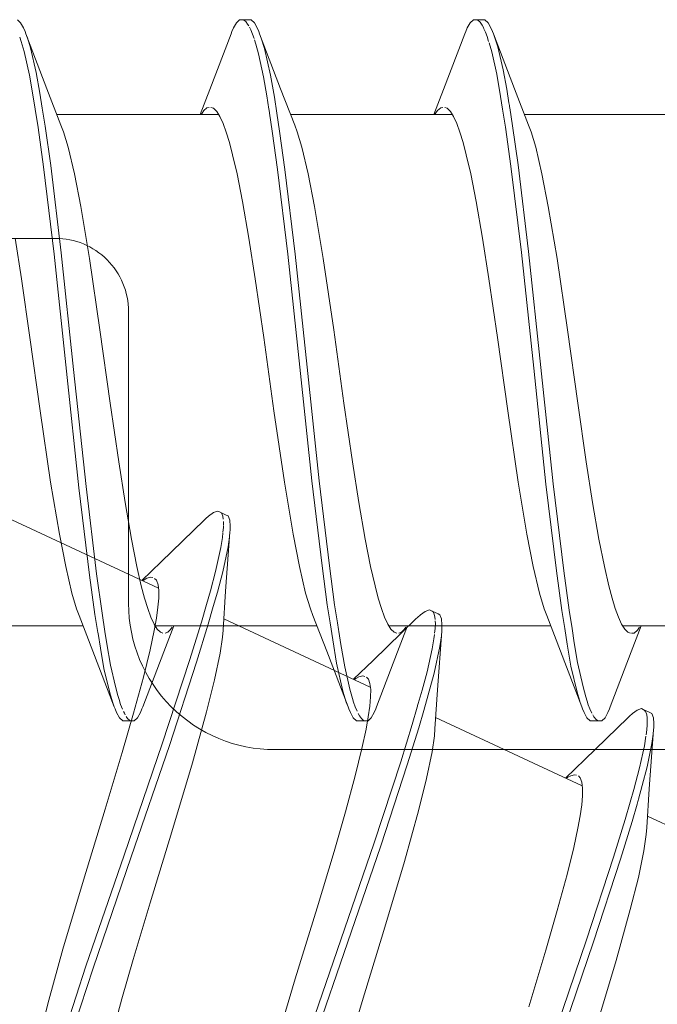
# Model space of a CAD drawing. Header units: millimetres. Extents: x 0 to 10560344, y -63228 to 177747.
# Tile 52 of 125: x 106474.57 to 106478.94, y -41067.86 to -41061.12. Entities that reach past the tile are written whole.
import ezdxf

# ---------------------------------------------------------------- set-up
doc = ezdxf.new("R2010")
doc.units = ezdxf.units.MM
doc.layers.add('008', color=8, linetype='Continuous', lineweight=9)
doc.layers.add('013', color=220, linetype='Continuous', lineweight=13)

msp = doc.modelspace()

# ---------------------------------------------------------------- linework, layer by layer
at = {"layer": '008', "linetype": 'Continuous'}
for p, q in [((106474.5806, -41061.1412), (106474.5582, -41061.1196)), ((106474.5999, -41061.1762), (106474.5806, -41061.1412)), ((106476.0569, -41061.1412), (106476.0376, -41061.1762)), ((106476.0793, -41061.1196), (106476.0569, -41061.1412)), ((106476.0938, -41061.1196), (106476.0793, -41061.1196)), ((106476.1438, -41061.1196), (106476.0938, -41061.1196)), ((106476.1082, -41061.1222), (106476.0982, -41061.1196)), ((106476.1215, -41061.1328), (106476.1082, -41061.1222)), ((106476.1344, -41061.1491), (106476.1215, -41061.1328)), ((106476.1421, -41061.1625), (106476.1344, -41061.1491)), ((106476.1582, -41061.1196), (106476.1438, -41061.1196)), ((106476.1806, -41061.1412), (106476.1582, -41061.1196)), ((106476.1999, -41061.1762), (106476.1806, -41061.1412)), ((106477.6569, -41061.1412), (106477.6376, -41061.1762)), ((106477.6793, -41061.1196), (106477.6569, -41061.1412)), ((106477.6938, -41061.1196), (106477.6793, -41061.1196)), ((106477.7438, -41061.1196), (106477.6938, -41061.1196)), ((106477.7101, -41061.123), (106477.6988, -41061.1196)), ((106477.7248, -41061.1361), (106477.7101, -41061.123)), ((106477.7392, -41061.1563), (106477.7248, -41061.1361)), ((106477.7476, -41061.1728), (106477.7392, -41061.1563)), ((106477.7582, -41061.1196), (106477.7438, -41061.1196)), ((106477.7806, -41061.1412), (106477.7582, -41061.1196)), ((106477.7999, -41061.1762), (106477.7806, -41061.1412)), ((106474.6106, -41061.2013), (106474.5999, -41061.1762)), ((106474.616, -41061.2155), (106474.6106, -41061.2013)), ((106474.7601, -41061.593), (106474.616, -41061.2155)), ((106474.6269, -41061.2443), (106474.616, -41061.2155)), ((106476.0215, -41061.2155), (106475.8757, -41061.5974)), ((106476.0269, -41061.2013), (106476.0215, -41061.2155)), ((106476.0376, -41061.1762), (106476.0269, -41061.2013)), ((106476.1564, -41061.1899), (106476.1461, -41061.1701)), ((106476.1679, -41061.2193), (106476.1564, -41061.1899)), ((106476.1779, -41061.2492), (106476.1679, -41061.2193)), ((106476.2106, -41061.2013), (106476.1999, -41061.1762)), ((106476.216, -41061.2155), (106476.2106, -41061.2013)), ((106476.3601, -41061.593), (106476.216, -41061.2155)), ((106476.2276, -41061.246), (106476.216, -41061.2155)), ((106477.6215, -41061.2155), (106477.4757, -41061.5974)), ((106477.6269, -41061.2013), (106477.6215, -41061.2155)), ((106477.6376, -41061.1762), (106477.6269, -41061.2013)), ((106477.752, -41061.1821), (106477.7476, -41061.1728)), ((106477.7622, -41061.2039), (106477.752, -41061.1821)), ((106477.7738, -41061.2357), (106477.7622, -41061.2039)), ((106477.8106, -41061.2013), (106477.7999, -41061.1762)), ((106477.816, -41061.2155), (106477.8106, -41061.2013)), ((106477.9601, -41061.593), (106477.816, -41061.2155)), ((106477.8263, -41061.2427), (106477.816, -41061.2155)), ((106474.5847, -41061.2692), (106474.5747, -41061.2398)), ((106474.6037, -41061.3362), (106474.5847, -41061.2692)), ((106474.6475, -41061.3118), (106474.6269, -41061.2443)), ((106476.1899, -41061.2871), (106476.1806, -41061.2578)), ((106476.2078, -41061.3529), (106476.1899, -41061.2871)), ((106476.2492, -41061.3177), (106476.2276, -41061.246)), ((106477.7838, -41061.2679), (106477.7738, -41061.2357)), ((106477.8054, -41061.3406), (106477.7866, -41061.2771)), ((106477.8458, -41061.3058), (106477.8263, -41061.2427)), ((106474.6411, -41061.4999), (106474.6037, -41061.3362)), ((106474.6878, -41061.4811), (106474.6475, -41061.3118)), ((106476.2429, -41061.5107), (106476.2078, -41061.3529)), ((106476.2915, -41061.4989), (106476.2492, -41061.3177)), ((106477.8394, -41061.4918), (106477.8054, -41061.3406)), ((106477.884, -41061.4634), (106477.8458, -41061.3058)), ((106474.6643, -41061.6349), (106474.6411, -41061.4999)), ((106474.7123, -41061.6223), (106474.6878, -41061.4811)), ((106476.3171, -41061.6503), (106476.2915, -41061.4989)), ((106477.8658, -41061.6442), (106477.8394, -41061.4918)), ((106477.9073, -41061.5944), (106477.884, -41061.4634)), ((106476.2651, -41061.6398), (106476.2429, -41061.5107)), ((106474.6798, -41061.7319), (106474.6643, -41061.6349)), ((106474.7286, -41061.7247), (106474.7123, -41061.6223)), ((106474.8565, -41061.8418), (106474.7601, -41061.593)), ((106475.8757, -41061.5974), (106475.8091, -41061.7696)), ((106476.4565, -41061.8418), (106476.3601, -41061.593)), ((106477.4757, -41061.5974), (106477.4091, -41061.7696)), ((106477.9229, -41061.6893), (106477.9073, -41061.5944)), ((106478.0565, -41061.8418), (106477.9601, -41061.593)), ((106476.2798, -41061.7321), (106476.2651, -41061.6398)), ((106476.3342, -41061.7602), (106476.3171, -41061.6503)), ((106477.8797, -41061.7316), (106477.8658, -41061.6442)), ((106474.6996, -41061.8564), (106474.6798, -41061.7319)), ((106474.7484, -41061.8486), (106474.7286, -41061.7247)), ((106474.8284, -41061.7696), (106475.9348, -41061.7696)), ((106475.8219, -41061.7586), (106475.8154, -41061.7693)), ((106475.8344, -41061.7405), (106475.8219, -41061.7586)), ((106475.8558, -41061.7229), (106475.8344, -41061.7405)), ((106475.8703, -41061.7196), (106475.8558, -41061.7229)), ((106475.9007, -41061.7259), (106475.8831, -41061.7196)), ((106475.9226, -41061.7484), (106475.9007, -41061.7259)), ((106475.9442, -41061.7828), (106475.9226, -41061.7484)), ((106476.3032, -41061.882), (106476.2842, -41061.7602)), ((106476.3532, -41061.882), (106476.3342, -41061.7602)), ((106476.4284, -41061.7696), (106477.5354, -41061.7696)), ((106477.4223, -41061.7579), (106477.4159, -41061.7685)), ((106477.4347, -41061.7402), (106477.4223, -41061.7579)), ((106477.456, -41061.7228), (106477.4347, -41061.7402)), ((106477.4703, -41061.7196), (106477.456, -41061.7228)), ((106477.5007, -41061.7259), (106477.4831, -41061.7196)), ((106477.5226, -41061.7484), (106477.5007, -41061.7259)), ((106477.5442, -41061.7828), (106477.5226, -41061.7484)), ((106477.8993, -41061.8547), (106477.8797, -41061.7316)), ((106477.9482, -41061.8469), (106477.9285, -41061.724)), ((106478.0284, -41061.7696), (106479.1349, -41061.7696)), ((106475.9658, -41061.8298), (106475.9442, -41061.7828)), ((106475.9875, -41061.8891), (106475.9658, -41061.8298)), ((106477.5658, -41061.8298), (106477.5442, -41061.7828)), ((106477.5875, -41061.8891), (106477.5658, -41061.8298)), ((106474.7374, -41062.1266), (106474.6996, -41061.8564)), ((106474.7862, -41062.1179), (106474.7484, -41061.8486)), ((106474.874, -41061.8867), (106474.8565, -41061.8418)), ((106474.9062, -41061.9932), (106474.874, -41061.8867)), ((106476.0092, -41061.9606), (106475.9875, -41061.8891)), ((106476.3396, -41062.145), (106476.3032, -41061.882)), ((106476.3896, -41062.145), (106476.3532, -41061.882)), ((106476.4741, -41061.8867), (106476.4565, -41061.8418)), ((106476.5062, -41061.9932), (106476.4741, -41061.8867)), ((106477.6092, -41061.9606), (106477.5875, -41061.8891)), ((106477.9367, -41062.1218), (106477.8993, -41061.8547)), ((106477.9857, -41062.1139), (106477.9482, -41061.8469)), ((106478.074, -41061.8867), (106478.0565, -41061.8418)), ((106478.1062, -41061.9932), (106478.074, -41061.8867)), ((106476.031, -41062.0436), (106476.0092, -41061.9606)), ((106477.631, -41062.0436), (106477.6092, -41061.9606)), ((106474.9488, -41062.1755), (106474.9062, -41061.9932)), ((106476.5488, -41062.1755), (106476.5062, -41061.9932)), ((106478.1488, -41062.1755), (106478.1062, -41061.9932)), ((106476.0616, -41062.1754), (106476.031, -41062.0436)), ((106477.6616, -41062.1754), (106477.631, -41062.0436)), ((106474.8097, -41062.7243), (106474.7374, -41062.1266)), ((106474.8586, -41062.7144), (106474.7862, -41062.1179)), ((106476.4095, -41062.7241), (106476.3396, -41062.145)), ((106476.4595, -41062.7241), (106476.3896, -41062.145)), ((106478.0084, -41062.7127), (106477.9367, -41062.1218)), ((106478.0576, -41062.7055), (106477.9857, -41062.1139)), ((106474.9918, -41062.3977), (106474.9488, -41062.1755)), ((106476.0989, -41062.3643), (106476.0616, -41062.1754)), ((106476.5918, -41062.3977), (106476.5488, -41062.1755)), ((106477.6989, -41062.3643), (106477.6616, -41062.1754)), ((106478.1918, -41062.3977), (106478.1488, -41062.1755)), ((106476.1421, -41062.6157), (106476.0989, -41062.3643)), ((106477.7421, -41062.6157), (106477.6989, -41062.3643)), ((106475.0519, -41062.7536), (106474.9918, -41062.3977)), ((106476.6519, -41062.7536), (106476.5918, -41062.3977)), ((106478.2519, -41062.7536), (106478.1918, -41062.3977)), ((106474.5855, -41062.894), (106474.5421, -41062.6157)), ((106476.1855, -41062.894), (106476.1421, -41062.6157)), ((106477.7855, -41062.894), (106477.7421, -41062.6157)), ((106478.0923, -41063.5053), (106478.0084, -41062.7127)), ((106478.1417, -41063.4999), (106478.0576, -41062.7055)), ((106474.8943, -41063.5248), (106474.8097, -41062.7243)), ((106474.9432, -41063.5145), (106474.8586, -41062.7144)), ((106475.1234, -41063.2421), (106475.0519, -41062.7536)), ((106476.4916, -41063.4989), (106476.4095, -41062.7241)), ((106476.5416, -41063.4989), (106476.4595, -41062.7241)), ((106476.7234, -41063.2421), (106476.6519, -41062.7536)), ((106478.3234, -41063.2421), (106478.2519, -41062.7536)), ((106474.644, -41063.2945), (106474.5855, -41062.894)), ((106476.244, -41063.2945), (106476.1855, -41062.894)), ((106477.844, -41063.2945), (106477.7855, -41062.894)), ((106475.1935, -41063.7446), (106475.1234, -41063.2421)), ((106476.7935, -41063.7446), (106476.7234, -41063.2421)), ((106478.3935, -41063.7446), (106478.3234, -41063.2421)), ((106474.7141, -41063.797), (106474.644, -41063.2945)), ((106476.3141, -41063.797), (106476.244, -41063.2945)), ((106477.9141, -41063.797), (106477.844, -41063.2945)), ((106475.0279, -41064.3149), (106474.9432, -41063.5145)), ((106476.5736, -41064.2752), (106476.4916, -41063.4989)), ((106476.6236, -41064.2752), (106476.5416, -41063.4989)), ((106478.1762, -41064.2989), (106478.0923, -41063.5053)), ((106478.2258, -41064.2958), (106478.1417, -41063.4999)), ((106474.979, -41064.3249), (106474.8943, -41063.5248)), ((106475.2521, -41064.1451), (106475.1935, -41063.7446)), ((106476.8521, -41064.1451), (106476.7935, -41063.7446)), ((106478.4521, -41064.1451), (106478.3935, -41063.7446)), ((106474.7856, -41064.2855), (106474.7141, -41063.797)), ((106476.3856, -41064.2855), (106476.3141, -41063.797)), ((106477.9856, -41064.2855), (106477.9141, -41063.797)), ((106475.2954, -41064.4234), (106475.2521, -41064.1451)), ((106476.8954, -41064.4234), (106476.8521, -41064.1451)), ((106478.4954, -41064.4234), (106478.4521, -41064.1451)), ((106474.8458, -41064.6414), (106474.7856, -41064.2855)), ((106475.0513, -41064.9214), (106474.979, -41064.3249)), ((106475.1002, -41064.9126), (106475.0279, -41064.3149)), ((106476.4458, -41064.6414), (106476.3856, -41064.2855)), ((106476.6434, -41064.8589), (106476.5736, -41064.2752)), ((106476.6934, -41064.8589), (106476.6236, -41064.2752)), ((106478.0458, -41064.6414), (106477.9856, -41064.2855)), ((106478.2477, -41064.8932), (106478.1762, -41064.2989)), ((106478.2975, -41064.8919), (106478.2258, -41064.2958)), ((106475.3386, -41064.6748), (106475.2954, -41064.4234)), ((106476.9386, -41064.6748), (106476.8954, -41064.4234)), ((106478.5386, -41064.6748), (106478.4954, -41064.4234)), ((106475.8673, -41064.5169), (106475.847, -41064.5351)), ((106475.8996, -41064.4934), (106475.8673, -41064.5169)), ((106475.929, -41064.4832), (106475.8996, -41064.4934)), ((106475.9422, -41064.4893), (106475.929, -41064.4832)), ((106475.9875, -41064.5105), (106475.9422, -41064.4893)), ((106475.9547, -41064.4952), (106475.9422, -41064.4893)), ((106475.9641, -41064.5181), (106475.9547, -41064.4952)), ((106475.9668, -41064.538), (106475.9641, -41064.5181)), ((106476.0006, -41064.5166), (106475.9875, -41064.5105)), ((106476.0117, -41064.5456), (106476.0006, -41064.5166)), ((106474.5207, -41064.5437), (106475.5238, -41065.0114)), ((106475.8362, -41064.5457), (106475.5426, -41064.8303)), ((106475.847, -41064.5351), (106475.8362, -41064.5457)), ((106475.9668, -41064.612), (106475.9679, -41064.5957)), ((106475.9679, -41064.5957), (106475.9683, -41064.5839)), ((106475.9687, -41064.5673), (106475.9683, -41064.5543)), ((106475.9684, -41064.5803), (106475.9687, -41064.5673)), ((106476.0144, -41064.5855), (106476.0117, -41064.5456)), ((106476.0135, -41064.6128), (106476.0144, -41064.5855)), ((106474.8887, -41064.8636), (106474.8458, -41064.6414)), ((106475.9503, -41064.7321), (106475.9613, -41064.6633)), ((106475.9613, -41064.6633), (106475.9647, -41064.6325)), ((106475.9652, -41064.6281), (106475.9668, -41064.612)), ((106475.9835, -41065.031), (106476.0124, -41064.6279)), ((106476.0003, -41064.7285), (106476.0101, -41064.6587)), ((106476.0101, -41064.6587), (106476.0124, -41064.6279)), ((106476.0124, -41064.6279), (106476.0135, -41064.6128)), ((106476.4887, -41064.8637), (106476.4458, -41064.6414)), ((106478.0887, -41064.8636), (106478.0458, -41064.6414)), ((106475.3759, -41064.8637), (106475.3386, -41064.6748)), ((106475.915, -41064.8963), (106475.9503, -41064.7321)), ((106475.9652, -41064.899), (106476.0003, -41064.7285)), ((106476.9759, -41064.8637), (106476.9386, -41064.6748)), ((106478.5759, -41064.8637), (106478.5386, -41064.6748)), ((106474.9313, -41065.0459), (106474.8887, -41064.8636)), ((106475.4065, -41064.9955), (106475.3759, -41064.8637)), ((106475.5426, -41064.8303), (106475.4095, -41064.9581)), ((106476.5313, -41065.0459), (106476.4887, -41064.8637)), ((106476.6797, -41065.1253), (106476.6434, -41064.8589)), ((106476.7297, -41065.1253), (106476.6934, -41064.8589)), ((106477.0065, -41064.9955), (106476.9759, -41064.8637)), ((106478.1313, -41065.0459), (106478.0887, -41064.8636)), ((106478.6065, -41064.9955), (106478.5759, -41064.8637)), ((106475.0891, -41065.1906), (106475.0513, -41064.9214)), ((106475.138, -41065.1828), (106475.1002, -41064.9126)), ((106475.4717, -41064.9356), (106475.4452, -41064.9423)), ((106475.4861, -41064.9387), (106475.4717, -41064.9356)), ((106475.879, -41065.0285), (106475.915, -41064.8963)), ((106475.9277, -41065.0373), (106475.9652, -41064.899)), ((106478.2851, -41065.1627), (106478.2477, -41064.8932)), ((106478.335, -41065.1623), (106478.2975, -41064.8919)), ((106475.4283, -41065.0786), (106475.4065, -41064.9955)), ((106475.4265, -41064.9531), (106475.4162, -41064.96)), ((106475.4452, -41064.9423), (106475.4265, -41064.9531)), ((106475.5109, -41064.9572), (106475.4976, -41064.9441)), ((106475.5213, -41064.987), (106475.5109, -41064.9572)), ((106475.5263, -41065.0273), (106475.5213, -41064.987)), ((106477.0283, -41065.0786), (106477.0065, -41064.9955)), ((106478.6283, -41065.0786), (106478.6065, -41064.9955)), ((106474.9635, -41065.1525), (106474.9313, -41065.0459)), ((106475.526, -41065.0789), (106475.5263, -41065.0273)), ((106475.8519, -41065.123), (106475.879, -41065.0285)), ((106475.8993, -41065.137), (106475.9277, -41065.0373)), ((106475.9657, -41065.2972), (106475.9835, -41065.031)), ((106476.5635, -41065.1525), (106476.5313, -41065.0459)), ((106478.1635, -41065.1525), (106478.1313, -41065.0459)), ((106475.4501, -41065.15), (106475.4283, -41065.0786)), ((106475.5206, -41065.1419), (106475.526, -41065.0789)), ((106475.8173, -41065.2442), (106475.8519, -41065.123)), ((106475.8648, -41065.2577), (106475.8993, -41065.137)), ((106476.6987, -41065.249), (106476.6797, -41065.1253)), ((106476.7487, -41065.249), (106476.7297, -41065.1253)), ((106477.0501, -41065.15), (106477.0283, -41065.0786)), ((106478.6501, -41065.15), (106478.6283, -41065.0786)), ((106474.981, -41065.1973), (106474.9635, -41065.1525)), ((106474.981, -41065.1973), (106475.0757, -41065.4417)), ((106475.1089, -41065.3146), (106475.0891, -41065.1906)), ((106475.1578, -41065.3073), (106475.138, -41065.1828)), ((106475.4717, -41065.2093), (106475.4501, -41065.15)), ((106475.5101, -41065.2158), (106475.5206, -41065.1419)), ((106476.581, -41065.1973), (106476.5635, -41065.1525)), ((106476.581, -41065.1973), (106476.6757, -41065.4417)), ((106477.0717, -41065.2093), (106477.0501, -41065.15)), ((106477.3174, -41065.1931), (106477.2971, -41065.2113)), ((106477.3497, -41065.1696), (106477.3174, -41065.1931)), ((106477.3791, -41065.1594), (106477.3497, -41065.1696)), ((106477.3922, -41065.1655), (106477.3791, -41065.1594)), ((106477.4376, -41065.1867), (106477.3922, -41065.1655)), ((106477.4042, -41065.174), (106477.3963, -41065.1674)), ((106477.4118, -41065.1892), (106477.4042, -41065.174)), ((106477.4166, -41065.2095), (106477.4118, -41065.1892)), ((106477.4507, -41065.1928), (106477.4376, -41065.1867)), ((106477.4618, -41065.2218), (106477.4507, -41065.1928)), ((106478.181, -41065.1973), (106478.1635, -41065.1525)), ((106478.181, -41065.1973), (106478.2757, -41065.4417)), ((106478.3046, -41065.2872), (106478.2851, -41065.1627)), ((106478.3546, -41065.2872), (106478.335, -41065.1623)), ((106478.6717, -41065.2093), (106478.6501, -41065.15)), ((106473.9026, -41065.2696), (106475.0091, -41065.2696)), ((106475.4933, -41065.2563), (106475.4717, -41065.2093)), ((106475.5149, -41065.2907), (106475.4933, -41065.2563)), ((106475.4948, -41065.3003), (106475.5101, -41065.2158)), ((106475.5026, -41065.2696), (106476.6091, -41065.2696)), ((106475.5601, -41065.4461), (106475.6284, -41065.2696)), ((106475.7373, -41065.505), (106475.8173, -41065.2442)), ((106475.7853, -41065.5178), (106475.8648, -41065.2577)), ((106475.9707, -41065.2199), (106476.9735, -41065.6875)), ((106476.7165, -41065.3652), (106476.6987, -41065.249)), ((106477.2863, -41065.2219), (106476.9927, -41065.5065)), ((106477.0933, -41065.2563), (106477.0717, -41065.2093)), ((106477.1149, -41065.2907), (106477.0933, -41065.2563)), ((106477.1023, -41065.2696), (106478.2091, -41065.2696)), ((106477.1601, -41065.4461), (106477.2284, -41065.2696)), ((106477.2971, -41065.2113), (106477.2862, -41065.2219)), ((106477.418, -41065.2249), (106477.4166, -41065.2095)), ((106477.4173, -41065.2873), (106477.4193, -41065.2557)), ((106477.4193, -41065.2557), (106477.4183, -41065.2334)), ((106477.4645, -41065.2617), (106477.4618, -41065.2218)), ((106477.4636, -41065.289), (106477.4645, -41065.2617)), ((106478.6933, -41065.2563), (106478.6717, -41065.2093)), ((106478.7149, -41065.2907), (106478.6933, -41065.2563)), ((106478.7027, -41065.2696), (106479.8091, -41065.2696)), ((106478.7601, -41065.4461), (106478.8284, -41065.2696)), ((106475.11, -41065.3213), (106475.1089, -41065.3146)), ((106475.1262, -41065.4222), (106475.11, -41065.3213)), ((106475.1711, -41065.3909), (106475.1578, -41065.3073)), ((106475.4668, -41065.4327), (106475.4948, -41065.3003)), ((106475.5369, -41065.3132), (106475.5149, -41065.2907)), ((106475.5545, -41065.3196), (106475.5369, -41065.3132)), ((106475.5878, -41065.313), (106475.5699, -41065.3196)), ((106475.6065, -41065.2936), (106475.5878, -41065.313)), ((106475.6171, -41065.278), (106475.6065, -41065.2936)), ((106475.9626, -41065.3453), (106475.9657, -41065.2973)), ((106476.7719, -41065.396), (106476.7578, -41065.3075)), ((106477.1369, -41065.3132), (106477.1149, -41065.2907)), ((106477.1545, -41065.3196), (106477.1369, -41065.3132)), ((106477.1879, -41065.313), (106477.1699, -41065.3195)), ((106477.2066, -41065.2935), (106477.1879, -41065.313)), ((106477.2172, -41065.2779), (106477.2066, -41065.2935)), ((106477.4086, -41065.358), (106477.4125, -41065.3276)), ((106477.4137, -41065.3185), (106477.4173, -41065.2873)), ((106477.4336, -41065.7072), (106477.4625, -41065.3041)), ((106477.4494, -41065.4108), (106477.4601, -41065.3366)), ((106477.4601, -41065.3366), (106477.4625, -41065.3041)), ((106477.4625, -41065.3041), (106477.4636, -41065.289)), ((106478.3216, -41065.3953), (106478.3046, -41065.2872)), ((106478.3699, -41065.3847), (106478.3546, -41065.2872)), ((106478.7369, -41065.3132), (106478.7149, -41065.2907)), ((106478.7545, -41065.3196), (106478.7369, -41065.3132)), ((106478.7797, -41065.3196), (106478.7621, -41065.3196)), ((106478.8033, -41065.299), (106478.7797, -41065.3196)), ((106478.8174, -41065.2776), (106478.8033, -41065.299)), ((106475.1964, -41065.538), (106475.1711, -41065.3909)), ((106475.9468, -41065.4554), (106475.9626, -41065.3453)), ((106476.7429, -41065.5252), (106476.7165, -41065.3652)), ((106476.7985, -41065.5499), (106476.7719, -41065.396)), ((106477.397, -41065.4252), (106477.4086, -41065.358)), ((106478.3469, -41065.5444), (106478.3216, -41065.3953)), ((106478.393, -41065.5207), (106478.3699, -41065.3847)), ((106475.0757, -41065.4417), (106475.2215, -41065.8237)), ((106475.1504, -41065.5614), (106475.1262, -41065.4222)), ((106475.416, -41065.8237), (106475.5601, -41065.4461)), ((106475.4208, -41065.6197), (106475.4668, -41065.4327)), ((106475.9083, -41065.6386), (106475.9468, -41065.4554)), ((106476.6757, -41065.4417), (106476.8215, -41065.8237)), ((106477.016, -41065.8237), (106477.1601, -41065.4461)), ((106477.3622, -41065.583), (106477.397, -41065.4252)), ((106477.4112, -41065.5929), (106477.4494, -41065.4108)), ((106478.2757, -41065.4417), (106478.4215, -41065.8237)), ((106478.616, -41065.8237), (106478.7601, -41065.4461)), ((106475.2287, -41065.6839), (106475.1964, -41065.538)), ((106475.5503, -41066.0773), (106475.7373, -41065.505)), ((106475.5988, -41066.0889), (106475.7853, -41065.5178)), ((106476.7869, -41065.7164), (106476.7429, -41065.5252)), ((106476.9927, -41065.5065), (106476.8596, -41065.6343)), ((106478.3887, -41065.7228), (106478.3469, -41065.5444)), ((106478.4297, -41065.6864), (106478.393, -41065.5207)), ((106475.1903, -41065.7285), (106475.1504, -41065.5614)), ((106476.833, -41065.7025), (106476.7985, -41065.5499)), ((106476.9216, -41065.6117), (106476.8947, -41065.6187)), ((106476.9361, -41065.6149), (106476.9216, -41065.6117)), ((106477.3277, -41065.7094), (106477.3622, -41065.583)), ((106477.3703, -41065.7409), (106477.4112, -41065.5929)), ((106475.3537, -41065.8657), (106475.4208, -41065.6197)), ((106475.8533, -41065.8582), (106475.9083, -41065.6386)), ((106476.8758, -41065.6298), (106476.8654, -41065.6367)), ((106476.8947, -41065.6187), (106476.8758, -41065.6298)), ((106476.961, -41065.6335), (106476.9477, -41065.6203)), ((106476.9714, -41065.6632), (106476.961, -41065.6335)), ((106476.9764, -41065.7035), (106476.9714, -41065.6632)), ((106475.2107, -41065.7951), (106475.1903, -41065.7285)), ((106475.2463, -41065.7461), (106475.2287, -41065.6839)), ((106475.254, -41065.7729), (106475.2463, -41065.7461)), ((106476.8094, -41065.7918), (106476.7869, -41065.7164)), ((106476.8523, -41065.7663), (106476.833, -41065.7025)), ((106476.9761, -41065.7551), (106476.9764, -41065.7035)), ((106477.302, -41065.7993), (106477.3277, -41065.7094)), ((106477.3394, -41065.8478), (106477.3703, -41065.7409)), ((106477.4158, -41065.9734), (106477.4336, -41065.7072)), ((106478.4101, -41065.7935), (106478.3887, -41065.7228)), ((106478.4484, -41065.755), (106478.4297, -41065.6864)), ((106475.2215, -41065.8236), (106475.2107, -41065.7951)), ((106475.2646, -41065.8068), (106475.254, -41065.7729)), ((106475.2778, -41065.8397), (106475.2646, -41065.8068)), ((106476.8215, -41065.8236), (106476.8094, -41065.7918)), ((106476.8598, -41065.7914), (106476.8523, -41065.7663)), ((106476.8703, -41065.823), (106476.8598, -41065.7914)), ((106476.9707, -41065.8181), (106476.9761, -41065.7551)), ((106478.4215, -41065.8236), (106478.4101, -41065.7935)), ((106478.4582, -41065.7853), (106478.4484, -41065.755)), ((106478.4657, -41065.8086), (106478.4582, -41065.7853)), ((106478.4761, -41065.8379), (106478.4657, -41065.8086)), ((106475.2269, -41065.8378), (106475.2215, -41065.8236)), ((106475.2376, -41065.8629), (106475.2269, -41065.8378)), ((106475.2569, -41065.8979), (106475.2376, -41065.8629)), ((106475.2753, -41066.1363), (106475.3537, -41065.8657)), ((106475.2903, -41065.8675), (106475.2848, -41065.8559)), ((106475.2967, -41065.8787), (106475.2903, -41065.8675)), ((106475.3999, -41065.8629), (106475.3806, -41065.8979)), ((106475.4106, -41065.8378), (106475.3999, -41065.8629)), ((106475.416, -41065.8236), (106475.4106, -41065.8378)), ((106475.7574, -41066.2062), (106475.8533, -41065.8582)), ((106476.8269, -41065.8378), (106476.8215, -41065.8236)), ((106476.8376, -41065.8629), (106476.8269, -41065.8378)), ((106476.857, -41065.8979), (106476.8376, -41065.8629)), ((106476.8838, -41065.8534), (106476.8703, -41065.823)), ((106476.8994, -41065.8844), (106476.8911, -41065.8687)), ((106476.9602, -41065.892), (106476.9707, -41065.8181)), ((106476.9999, -41065.8629), (106476.9806, -41065.8979)), ((106477.0106, -41065.8378), (106476.9999, -41065.8629)), ((106477.016, -41065.8236), (106477.0106, -41065.8378)), ((106477.2599, -41065.945), (106477.2941, -41065.8266)), ((106477.3052, -41065.9662), (106477.3394, -41065.8478)), ((106478.4269, -41065.8378), (106478.4215, -41065.8236)), ((106478.4376, -41065.8629), (106478.4269, -41065.8378)), ((106478.457, -41065.8979), (106478.4376, -41065.8629)), ((106478.4897, -41065.8658), (106478.4761, -41065.8379)), ((106478.5042, -41065.8915), (106478.4966, -41065.8788)), ((106478.5999, -41065.8629), (106478.5806, -41065.8979)), ((106478.6106, -41065.8378), (106478.5999, -41065.8629)), ((106478.616, -41065.8236), (106478.6106, -41065.8378)), ((106478.7675, -41065.8693), (106478.7472, -41065.8875)), ((106478.7998, -41065.8457), (106478.7675, -41065.8693)), ((106478.8292, -41065.8356), (106478.7998, -41065.8457)), ((106478.8423, -41065.8417), (106478.8292, -41065.8356)), ((106478.8877, -41065.8628), (106478.8423, -41065.8417)), ((106478.8557, -41065.8518), (106478.8469, -41065.8438)), ((106478.8635, -41065.8699), (106478.8557, -41065.8518)), ((106478.8679, -41065.8942), (106478.8635, -41065.8699)), ((106478.9008, -41065.869), (106478.8877, -41065.8629)), ((106478.9119, -41065.898), (106478.9008, -41065.869)), ((106475.2793, -41065.9196), (106475.2569, -41065.8979)), ((106475.2938, -41065.9196), (106475.2793, -41065.9196)), ((106475.2938, -41065.9196), (106475.3438, -41065.9196)), ((106475.3126, -41065.9033), (106475.3031, -41065.8894)), ((106475.3288, -41065.917), (106475.3126, -41065.9033)), ((106475.3399, -41065.9196), (106475.3288, -41065.917)), ((106475.3582, -41065.9195), (106475.3438, -41065.9196)), ((106475.3806, -41065.8979), (106475.3582, -41065.9195)), ((106476.8793, -41065.9196), (106476.857, -41065.8979)), ((106476.8938, -41065.9196), (106476.8793, -41065.9196)), ((106476.8938, -41065.9196), (106476.9438, -41065.9196)), ((106476.9135, -41065.9038), (106476.8994, -41065.8844)), ((106476.9279, -41065.9163), (106476.9135, -41065.9038)), ((106476.9389, -41065.9196), (106476.9279, -41065.9163)), ((106476.9582, -41065.9196), (106476.9438, -41065.9196)), ((106476.9449, -41065.9765), (106476.9602, -41065.892)), ((106476.9806, -41065.8979), (106476.9582, -41065.9196)), ((106477.1817, -41066.1988), (106477.2599, -41065.945)), ((106477.4208, -41065.8961), (106478.4241, -41066.3639)), ((106478.7363, -41065.8981), (106478.4428, -41066.1826)), ((106478.4793, -41065.9196), (106478.457, -41065.8979)), ((106478.4938, -41065.9196), (106478.4793, -41065.9196)), ((106478.4938, -41065.9196), (106478.5438, -41065.9196)), ((106478.5191, -41065.9102), (106478.5042, -41065.8915)), ((106478.5344, -41065.9196), (106478.5191, -41065.9102)), ((106478.5582, -41065.9196), (106478.5438, -41065.9196)), ((106478.5806, -41065.8979), (106478.5582, -41065.9196)), ((106478.7472, -41065.8875), (106478.7363, -41065.8981)), ((106478.8658, -41065.9808), (106478.8687, -41065.9471)), ((106478.8687, -41065.9127), (106478.8679, -41065.8942)), ((106478.8687, -41065.923), (106478.8687, -41065.9127)), ((106478.8687, -41065.9471), (106478.8687, -41065.923)), ((106478.9146, -41065.9379), (106478.9119, -41065.898)), ((106478.9137, -41065.9652), (106478.9146, -41065.9379)), ((106476.9169, -41066.1089), (106476.9449, -41065.9765)), ((106477.227, -41066.2199), (106477.3052, -41065.9662)), ((106477.4127, -41066.0215), (106477.4158, -41065.9734)), ((106478.8613, -41066.0142), (106478.8658, -41065.9808)), ((106478.8837, -41066.3834), (106478.9126, -41065.9803)), ((106478.9014, -41066.0748), (106478.9104, -41066.0093)), ((106478.9104, -41066.0093), (106478.9126, -41065.9803)), ((106478.9126, -41065.9803), (106478.9137, -41065.9652)), ((106475.2887, -41066.8385), (106475.5503, -41066.0773)), ((106477.3969, -41066.1316), (106477.4127, -41066.0215)), ((106478.8501, -41066.0892), (106478.8598, -41066.0237)), ((106478.8695, -41066.2337), (106478.9014, -41066.0748)), ((106475.1591, -41066.524), (106475.2753, -41066.1363)), ((106475.3374, -41066.8498), (106475.5988, -41066.0889)), ((106476.8709, -41066.2958), (106476.9169, -41066.1089)), ((106477.3584, -41066.3148), (106477.3969, -41066.1316)), ((106478.8171, -41066.2406), (106478.8501, -41066.0892)), ((106475.6158, -41066.6791), (106475.7574, -41066.2062)), ((106477.0003, -41066.7532), (106477.1817, -41066.1988)), ((106478.4428, -41066.1826), (106478.3097, -41066.3105)), ((106477.0456, -41066.7743), (106477.227, -41066.2199)), ((106478.7766, -41066.3899), (106478.8171, -41066.2406)), ((106478.8352, -41066.3624), (106478.8695, -41066.2337)), ((106476.8038, -41066.5419), (106476.8709, -41066.2958)), ((106477.3034, -41066.5344), (106477.3584, -41066.3148)), ((106478.3265, -41066.3056), (106478.3162, -41066.3124)), ((106478.3453, -41066.2947), (106478.3265, -41066.3056)), ((106478.3719, -41066.288), (106478.3453, -41066.2947)), ((106478.3863, -41066.2911), (106478.3719, -41066.288)), ((106478.4111, -41066.3096), (106478.3978, -41066.2965)), ((106478.4215, -41066.3394), (106478.4111, -41066.3096)), ((106478.4265, -41066.3796), (106478.4215, -41066.3394)), ((106478.4262, -41066.4313), (106478.4265, -41066.3796)), ((106478.7522, -41066.475), (106478.7766, -41066.3899)), ((106478.8092, -41066.4549), (106478.8352, -41066.3624)), ((106478.8659, -41066.6496), (106478.8837, -41066.3834)), ((106478.4208, -41066.4942), (106478.4262, -41066.4313)), ((106478.7179, -41066.5949), (106478.7522, -41066.475)), ((106475.0103, -41067.0091), (106475.1591, -41066.524)), ((106476.7254, -41066.8125), (106476.8038, -41066.5419)), ((106477.2075, -41066.8824), (106477.3034, -41066.5344)), ((106478.4103, -41066.5682), (106478.4208, -41066.4942)), ((106478.7655, -41066.6085), (106478.7997, -41066.4887)), ((106478.395, -41066.6527), (106478.4103, -41066.5682)), ((106478.639, -41066.8527), (106478.7179, -41066.5949)), ((106478.6867, -41066.8663), (106478.7655, -41066.6085)), ((106478.8709, -41066.5722), (106479.8737, -41067.0399)), ((106475.467, -41067.1642), (106475.6158, -41066.6791)), ((106478.367, -41066.7851), (106478.395, -41066.6527)), ((106478.8628, -41066.6977), (106478.8659, -41066.6496)), ((106476.7473, -41067.4901), (106477.0003, -41066.7532)), ((106478.847, -41066.8078), (106478.8628, -41066.6977)), ((106476.6092, -41067.2002), (106476.7254, -41066.8125)), ((106476.7926, -41067.5112), (106477.0456, -41066.7743)), ((106478.321, -41066.972), (106478.367, -41066.7851)), ((106478.8085, -41066.991), (106478.847, -41066.8078)), ((106475.0272, -41067.5994), (106475.2887, -41066.8385)), ((106475.0758, -41067.6111), (106475.3374, -41066.8498)), ((106477.0659, -41067.3553), (106477.2075, -41066.8824)), ((106478.4542, -41067.4185), (106478.639, -41066.8527)), ((106478.5018, -41067.4328), (106478.6867, -41066.8663)), ((106474.8687, -41067.482), (106475.0103, -41067.0091)), ((106478.2539, -41067.2181), (106478.321, -41066.972)), ((106478.7535, -41067.2106), (106478.8085, -41066.991)), ((106475.3508, -41067.5519), (106475.467, -41067.1642)), ((106476.4604, -41067.6853), (106476.6092, -41067.2002)), ((106478.1755, -41067.4887), (106478.2539, -41067.2181)), ((106478.6576, -41067.5586), (106478.7535, -41067.2106)), ((106476.9171, -41067.8404), (106477.0659, -41067.3553)), ((106478.1953, -41068.1724), (106478.4542, -41067.4185)), ((106474.7728, -41067.83), (106474.8687, -41067.482)), ((106476.4935, -41068.2283), (106476.7473, -41067.4901)), ((106478.0593, -41067.8763), (106478.1755, -41067.4887)), ((106478.2424, -41068.1884), (106478.5018, -41067.4328)), ((106475.2724, -41067.8224), (106475.3508, -41067.5519)), ((106476.5389, -41068.2494), (106476.7926, -41067.5112)), ((106478.516, -41068.0315), (106478.6576, -41067.5586)), ((106474.8408, -41068.1706), (106475.0272, -41067.5994)), ((106474.8887, -41068.1833), (106475.0758, -41067.6111)), ((106476.3188, -41068.1582), (106476.4604, -41067.6853)), ((106474.7178, -41068.0495), (106474.7728, -41067.83)), ((106475.2053, -41068.0685), (106475.2724, -41067.8224)), ((106476.8009, -41068.2281), (106476.9171, -41067.8404))]:
    msp.add_line(p, q, dxfattribs=at)
for centre, radius, start, end in [((106469.3054, -41063.1025), 8.7326, 9.08304, 9.31367), ((106466.6803, -41063.2581), 9.72, 8.86513, 9.03265), ((106486.6009, -41063.7423), 9.9667, 188.69469, 189.03523), ((106467.9569, -41063.1254), 9.72, 343.86513, 344.03265), ((106470.4019, -41064.0938), 8.7326, 344.08304, 344.31368)]:
    msp.add_arc(centre, radius, start, end, dxfattribs=at)
at = {"layer": '013', "linetype": 'Continuous'}
msp.add_lwpolyline([(106513.2188, -41066.1163), (106476.3188, -41066.1163, -0.414214), (106475.3188, -41065.1163), (106475.3188, -41063.1163, 0.414214), (106474.8188, -41062.6163), (106474.3188, -41062.6163, 0.414214), (106473.8188, -41063.1163, -0.414214), (106473.3188, -41063.6163), (106472.2026, -41063.6163, 1.077346), (106472.2323, -41064.0141), (106473.0188, -41065.3763), (106473.0188, -41065.9163, -0.414214), (106472.8188, -41066.1163), (106469.217, -41066.1163, -0.534511), (106469.0322, -41065.8397), (106469.6459, -41064.3582, 1), (106469.7989, -41063.9886), (106468.0688, -41062.9897, 0.57735), (106467.6188, -41063.2495), (106467.6188, -41066.5163, -0.414214), (106467.4188, -41066.7163), (106465.6188, -41066.7163, 0.414214)], format="xyb", dxfattribs=at)

doc.saveas('drawing.dxf')
